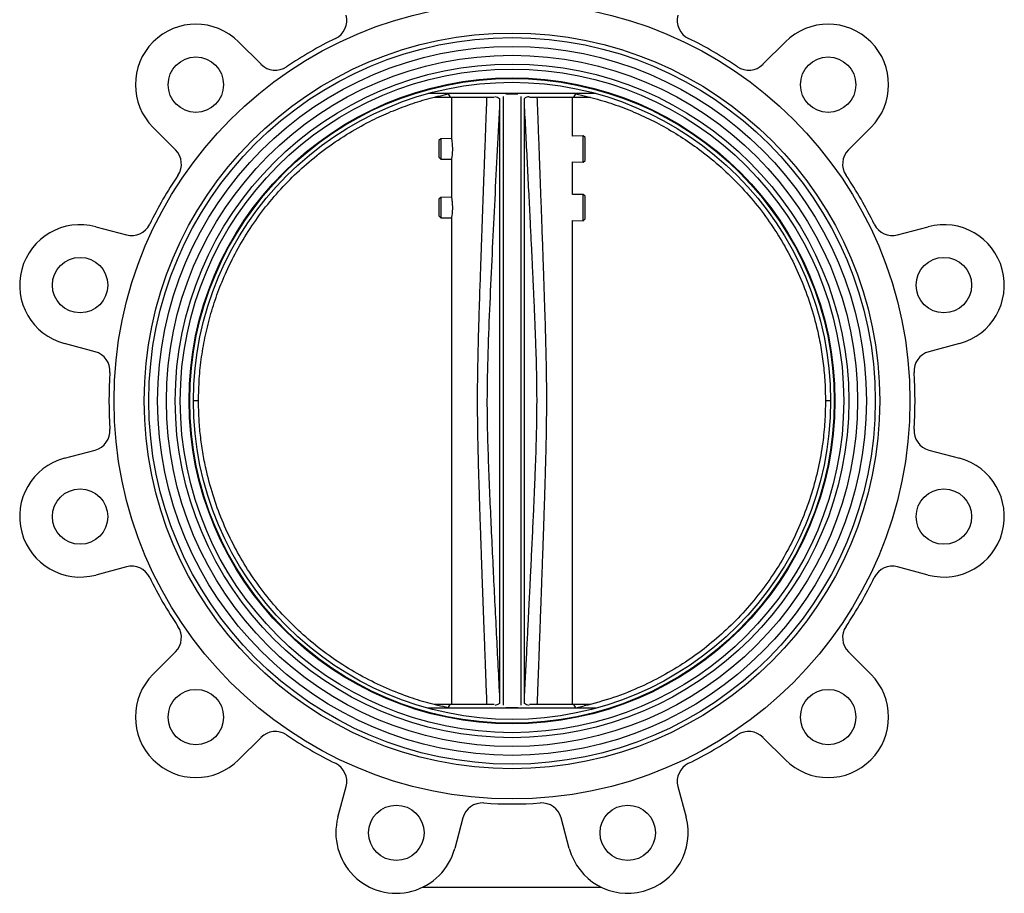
# Model space of a CAD drawing. Header units: millimetres. Extents: x 474 to 2197, y 77 to 1503.
# Tile 24 of 25: x 1806 to 2197, y 465 to 812. Entities that reach past the tile are written whole.
import ezdxf

# ---------------------------------------------------------------- set-up
doc = ezdxf.new("R2010")
doc.units = ezdxf.units.MM

msp = doc.modelspace()

# ---------------------------------------------------------------- linework, layer by layer
at = {"color": 7, "linetype": 'Continuous', "lineweight": 25}
for p, q in [((1893.33, 803.03), (1902.22, 794.14)), ((2101.51, 794.14), (2110.41, 803.03)), ((2035.12, 782.55), (1968.62, 782.55)), ((1976.5, 782.55), (1976.52, 782.38)), ((1976.52, 782.38), (1977.37, 781.05)), ((2026.36, 781.05), (2027.23, 782.42)), ((2027.23, 782.42), (2027.25, 782.55)), ((2027.23, 782.42), (2030.52, 781.65)), ((1971, 781.05), (1977.37, 781.05)), ((1977.37, 781.05), (1994.85, 781.05)), ((1977.87, 781.05), (1977.87, 764.65)), ((1996.87, 780.61), (1996.87, 540.48)), ((1998.37, 781.3), (1998.37, 539.79)), ((2005.37, 781.3), (2005.37, 539.79)), ((2006.87, 540.48), (2006.87, 780.61)), ((2008.88, 781.05), (2026.36, 781.05)), ((2025.87, 765.67), (2025.87, 781.05)), ((2026.36, 781.05), (2032.97, 781.05)), ((1868.28, 760.2), (1859.38, 769.09)), ((2144.35, 769.09), (2135.46, 760.2)), ((1973.57, 764.56), (1972.87, 763.85)), ((1972.87, 763.85), (1972.87, 757.25)), ((1977.87, 764.65), (1973.57, 764.56)), ((1973.57, 764.56), (1973.57, 756.53)), ((2030.17, 765.76), (2025.87, 765.67)), ((2030.87, 765.07), (2030.17, 765.76)), ((2030.17, 765.72), (2030.17, 765.76)), ((2030.17, 755.34), (2030.17, 765.72)), ((2030.87, 760.01), (2030.87, 765.07)), ((2030.87, 756.02), (2030.87, 760.01)), ((1972.87, 757.25), (1973.57, 756.53)), ((1973.57, 756.53), (1977.87, 756.44)), ((1977.87, 756.44), (1977.87, 741.38)), ((2025.87, 755.43), (2030.17, 755.34)), ((2025.87, 742.4), (2025.87, 755.43)), ((2030.17, 755.34), (2030.87, 756.02)), ((1973.57, 741.29), (1972.87, 740.58)), ((1972.87, 740.58), (1972.87, 733.98)), ((1977.87, 741.38), (1973.57, 741.29)), ((1973.57, 741.29), (1973.57, 736.69)), ((2030.17, 742.49), (2025.87, 742.4)), ((2030.87, 741.8), (2030.17, 742.49)), ((2030.17, 736.51), (2030.17, 742.49)), ((2030.87, 732.75), (2030.87, 741.8)), ((1973.57, 736.69), (1973.57, 733.26)), ((2030.17, 732.07), (2030.17, 736.51)), ((1972.87, 733.98), (1973.57, 733.26)), ((1973.57, 733.26), (1977.87, 733.17)), ((1977.87, 733.17), (1977.87, 540.05)), ((2025.87, 732.16), (2030.17, 732.07)), ((2025.87, 540.05), (2025.87, 732.16)), ((2030.17, 732.07), (2030.87, 732.75)), ((1836.63, 729.67), (1848.77, 726.41)), ((2154.96, 726.41), (2167.11, 729.67)), ((1836.35, 680.05), (1824.2, 683.31)), ((2179.53, 683.31), (2167.38, 680.05)), ((1877.42, 660.55), (1875.42, 660.55)), ((2128.32, 660.55), (2126.32, 660.55)), ((1824.2, 637.79), (1836.35, 641.04)), ((2167.38, 641.04), (2179.53, 637.79)), ((1848.77, 594.68), (1836.63, 591.42)), ((2167.11, 591.42), (2154.96, 594.68)), ((1859.38, 552.01), (1868.28, 560.9)), ((2135.46, 560.9), (2144.35, 552.01)), ((1977.37, 540.05), (1971.01, 540.05)), ((1976.52, 538.71), (1977.37, 540.05)), ((1994.85, 540.05), (1977.37, 540.05)), ((2026.36, 540.05), (2008.88, 540.05)), ((2027.23, 538.68), (2026.36, 540.05)), ((2032.97, 540.05), (2026.36, 540.05)), ((2035.12, 538.55), (1968.62, 538.55)), ((1976.52, 538.71), (1976.51, 538.55)), ((2027.23, 538.68), (2030.52, 539.44)), ((2027.24, 538.55), (2027.23, 538.68)), ((1902.22, 526.96), (1893.33, 518.06)), ((2110.41, 518.06), (2101.51, 526.96)), ((1932.74, 495.31), (1936, 507.45)), ((2067.73, 507.45), (2070.99, 495.31)), ((1982.36, 495.03), (1979.11, 482.88)), ((2024.62, 482.88), (2021.37, 495.03)), ((1966.42, 467.52), (2037.31, 467.52))]:
    msp.add_line(p, q, dxfattribs=at)
for centre, radius in [((2001.87, 660.55), 158), ((2001.87, 660.55), 146), ((2001.87, 660.55), 144.2), ((2001.87, 660.55), 140.7), ((2001.87, 660.55), 137.2), ((1876.35, 786.06), 11), ((2001.87, 660.55), 133.7), ((2127.38, 786.06), 11), ((2001.87, 660.55), 131.7), ((2001.87, 660.55), 128.2), ((2001.87, 660.55), 127.95), ((2001.87, 660.55), 126.45), ((1830.41, 706.49), 11), ((2173.32, 706.49), 11), ((1830.41, 614.61), 11), ((2173.32, 614.61), 11), ((1876.35, 535.04), 11), ((2127.38, 535.04), 11), ((1955.93, 489.1), 11), ((2047.81, 489.1), 11)]:
    msp.add_circle(centre, radius, dxfattribs=at)
for centre, radius, start, end in [((1928.27, 811.57), 8, 295.9806, 15), ((2075.46, 811.57), 8, 165, 244.0194), ((1876.35, 786.06), 24, 45, 225), ((2127.38, 786.06), 24, 315, 135), ((2001.87, 660.55), 160, 115.9806, 124.0194), ((2001.87, 660.55), 160, 55.9806, 64.0194), ((1907.87, 799.79), 8, 225, 304.0194), ((2095.86, 799.79), 8, 235.9806, 315), ((1862.62, 754.54), 8, 325.9806, 45), ((2141.11, 754.54), 8, 135, 214.0194), ((2001.87, 660.55), 160, 145.9806, 154.0194), ((2001.87, 660.55), 160, 25.9806, 34.0194), ((1830.41, 706.49), 24, 75, 255), ((1850.84, 734.14), 8, 255, 334.0194), ((2152.89, 734.14), 8, 205.9806, 285), ((2173.32, 706.49), 24, 285, 105), ((1834.28, 672.32), 8, 355.9806, 75), ((2169.45, 672.32), 8, 105, 184.0194), ((2001.87, 660.55), 160, 175.9806, 184.0194), ((2001.87, 660.55), 160, 355.9806, 4.0194), ((1834.28, 648.77), 8, 285, 4.0194), ((2169.45, 648.77), 8, 175.9806, 255), ((1830.41, 614.61), 24, 105, 285), ((2173.32, 614.61), 24, 255, 75), ((1850.84, 586.95), 8, 25.9806, 105), ((2152.89, 586.95), 8, 75, 154.0194), ((2001.87, 660.55), 160, 205.9806, 214.0194), ((2001.87, 660.55), 160, 325.9806, 334.0194), ((1862.62, 566.56), 8, 315, 34.0194), ((2141.11, 566.56), 8, 145.9806, 225), ((1876.35, 535.04), 24, 135, 315), ((2127.38, 535.04), 24, 225, 45), ((1907.87, 521.3), 8, 55.9806, 135), ((2001.87, 660.55), 160, 235.9806, 244.0194), ((2001.87, 660.55), 160, 295.9806, 304.0194), ((2095.86, 521.3), 8, 45, 124.0194), ((1928.27, 509.52), 8, 345, 64.0194), ((2075.46, 509.52), 8, 115.9806, 195), ((1990.09, 492.96), 8, 85.9806, 165), ((2001.87, 660.55), 160, 265.9806, 274.0194), ((2013.64, 492.96), 8, 15, 94.0194), ((1955.93, 489.1), 24, 165, 345), ((2047.81, 489.1), 24, 195, 15)]:
    msp.add_arc(centre, radius, start, end, dxfattribs=at)
for points, knots in [([(1877.42, 660.55), (1877.48, 663.46), (1877.59, 669.31), (1878.55, 678.04), (1880.08, 686.69), (1882.24, 695.25), (1885.03, 703.71), (1888.6, 712.42), (1893.06, 721.25), (1898.52, 730.15), (1904.79, 738.66), (1911.74, 746.58), (1919.28, 753.84), (1927.38, 760.43), (1936.11, 766.39), (1944.67, 771.21), (1952.86, 775.04), (1960.52, 778.02), (1968.42, 780.54), (1973.81, 781.77), (1976.52, 782.39)], [0, 0, 0, 0, 0.051488, 0.103232, 0.15472, 0.206465, 0.259007, 0.311823, 0.372471, 0.433539, 0.495936, 0.558792, 0.619441, 0.680511, 0.742909, 0.805765, 0.853791, 0.902347, 0.950903, 1, 1, 1, 1]), ([(2004.23, 782.35), (2004.11, 782.35), (2003.87, 782.35), (2003.26, 782.35), (2002.62, 782.35), (2002.18, 782.35), (2001.81, 782.35), (2001.41, 782.35), (2000.94, 782.35), (2000.11, 782.35), (1999.64, 782.35), (1999.44, 782.35), (1999.43, 782.35)], [0, 0, 0, 0, 0.168316, 0.3502, 0.426327, 0.467051, 0.508143, 0.543705, 0.594812, 0.688097, 0.981973, 1, 1, 1, 1]), ([(1995.05, 781.41), (1995.42, 781.32), (1996.33, 781.11), (1996.67, 780.79), (1996.87, 780.61)], [0, 0, 0, 0, 0.40617, 1, 1, 1, 1]), ([(2006.87, 780.61), (2007.1, 780.83), (2007.44, 781.14), (2008.39, 781.34), (2008.69, 781.4)], [0, 0, 0, 0, 0.695951, 1, 1, 1, 1]), ([(2030.52, 781.65), (2033.34, 780.93), (2039, 779.46), (2047.26, 776.53), (2055.31, 773.05), (2063.14, 768.98), (2070.73, 764.34), (2078.38, 758.86), (2085.95, 752.49), (2093.36, 745.13), (2100.2, 737.07), (2106.32, 728.48), (2111.65, 719.47), (2116.2, 710.07), (2119.99, 700.2), (2122.64, 691.02), (2124.4, 682.72), (2125.49, 675.41), (2126.19, 668), (2126.27, 663.04), (2126.32, 660.55)], [0, 0, 0, 0, 0.05249, 0.105242, 0.157732, 0.210483, 0.264046, 0.317887, 0.37979, 0.442124, 0.505813, 0.569971, 0.63186, 0.694179, 0.757853, 0.821996, 0.866103, 0.910602, 0.955101, 1, 1, 1, 1]), ([(1996.87, 777.32), (1996.53, 770.74), (1995.86, 757.66), (1994.88, 738.16), (1993.93, 718.71), (1993.02, 699.3), (1992.22, 679.88), (1991.84, 662.65), (1992.06, 647.57), (1992.5, 634.57), (1993.04, 621.52), (1993.64, 608.4), (1994.27, 595.44), (1994.9, 582.54), (1995.55, 569.7), (1996.2, 556.74), (1996.65, 548.1), (1996.87, 543.78)], [0, 0, 0, 0, 0.084495, 0.168151, 0.250551, 0.334382, 0.417553, 0.499998, 0.555494, 0.610946, 0.66693, 0.723186, 0.779448, 0.833478, 0.888949, 0.944462, 1, 1, 1, 1]), ([(2006.87, 543.78), (2007.04, 547.2), (2007.38, 553.79), (2007.86, 563.24), (2008.29, 571.86), (2008.67, 579.47), (2009.01, 586.16), (2009.29, 591.95), (2009.55, 597.18), (2009.78, 602.11), (2010.02, 606.99), (2010.25, 611.89), (2010.53, 618), (2010.84, 625.05), (2011.15, 632.61), (2011.39, 639.1), (2011.56, 644.64), (2011.68, 649.61), (2011.76, 654.31), (2011.8, 659.06), (2011.79, 663.98), (2011.73, 669.19), (2011.61, 674.62), (2011.44, 680.4), (2011.21, 686.78), (2010.97, 692.8), (2010.73, 698.46), (2010.5, 703.61), (2010.24, 709.4), (2009.93, 715.99), (2009.57, 723.5), (2009.13, 732.49), (2008.61, 742.81), (2008.04, 754.17), (2007.46, 765.73), (2007.06, 773.45), (2006.87, 777.32)], [0, 0, 0, 0, 0.044033, 0.0846, 0.121533, 0.154737, 0.182428, 0.207438, 0.229206, 0.24963, 0.27077, 0.291811, 0.312626, 0.349316, 0.382403, 0.409661, 0.432753, 0.453479, 0.473431, 0.493039, 0.51445, 0.536527, 0.559908, 0.584168, 0.610739, 0.641795, 0.661528, 0.68341, 0.70795, 0.735968, 0.768104, 0.804347, 0.851516, 0.900764, 0.950288, 1, 1, 1, 1]), ([(1977.87, 764.5), (1977.87, 764.51), (1977.86, 764.57), (1977.92, 764.21), (1978.03, 763.46), (1978.14, 762.35), (1978.2, 761.31), (1978.21, 760.26), (1978.18, 759.21), (1978.07, 758.02), (1977.96, 757.12), (1977.87, 756.6), (1977.87, 756.6), (1977.87, 756.6)], [0, 0, 0, 0, 0.034898, 0.140721, 0.247041, 0.354646, 0.462357, 0.500235, 0.606586, 0.712901, 0.820149, 0.928025, 1, 1, 1, 1]), ([(1977.87, 741.23), (1977.87, 741.24), (1977.86, 741.3), (1977.92, 740.94), (1978.03, 740.19), (1978.14, 739.08), (1978.2, 738.04), (1978.21, 736.99), (1978.18, 735.94), (1978.07, 734.74), (1977.96, 733.85), (1977.87, 733.33), (1977.87, 733.33), (1977.87, 733.33)], [0, 0, 0, 0, 0.0348976, 0.1407211, 0.2470406, 0.3546461, 0.4623574, 0.500235, 0.6065863, 0.7129015, 0.8201494, 0.9280251, 1, 1, 1, 1]), ([(1976.52, 538.71), (1973.81, 539.33), (1968.37, 540.57), (1959.78, 543.31), (1950.77, 546.91), (1941.43, 551.59), (1932.41, 557.1), (1923.92, 563.34), (1916.03, 570.23), (1908.77, 577.74), (1902.08, 585.92), (1896.13, 594.63), (1890.98, 603.74), (1886.61, 613.22), (1883.01, 623.16), (1880.58, 632.2), (1879.04, 640.15), (1878.11, 646.88), (1877.53, 653.7), (1877.45, 658.26), (1877.42, 660.55)], [0, 0, 0, 0, 0.049109, 0.09844, 0.159111, 0.220202, 0.282622, 0.345501, 0.40617, 0.467259, 0.529678, 0.592556, 0.653213, 0.714291, 0.776698, 0.839564, 0.879372, 0.91948, 0.959588, 1, 1, 1, 1]), ([(2126.32, 660.55), (2126.26, 657.79), (2126.16, 652.26), (2125.23, 643.34), (2123.56, 633.81), (2120.89, 623.72), (2117.35, 613.76), (2112.98, 604.17), (2107.85, 595.04), (2102, 586.4), (2095.36, 578.18), (2088.06, 570.57), (2080.2, 563.66), (2071.82, 557.44), (2062.83, 551.88), (2052.93, 546.88), (2042.16, 542.54), (2034.41, 540.48), (2030.52, 539.44)], [0, 0, 0, 0, 0.049662, 0.099544, 0.161428, 0.223742, 0.287411, 0.351548, 0.413431, 0.475745, 0.539412, 0.603548, 0.665438, 0.727757, 0.79143, 0.855572, 0.927448, 1, 1, 1, 1]), ([(1996.87, 540.48), (1996.63, 540.27), (1996.29, 539.96), (1995.34, 539.75), (1995.05, 539.69)], [0, 0, 0, 0, 0.695951, 1, 1, 1, 1]), ([(2008.68, 539.69), (2008.31, 539.78), (2007.4, 539.99), (2007.06, 540.3), (2006.87, 540.48)], [0, 0, 0, 0, 0.40617, 1, 1, 1, 1]), ([(2004.23, 538.75), (2004.11, 538.75), (2003.87, 538.75), (2003.26, 538.75), (2002.62, 538.75), (2002.18, 538.75), (2001.81, 538.75), (2001.41, 538.75), (2000.94, 538.75), (2000.11, 538.75), (1999.64, 538.75), (1999.44, 538.75), (1999.43, 538.75)], [0, 0, 0, 0, 0.168316, 0.3502, 0.426327, 0.467051, 0.508143, 0.543705, 0.594812, 0.688097, 0.981973, 1, 1, 1, 1])]:
    msp.add_open_spline(points, degree=3, knots=knots, dxfattribs=at)
at = {"color": 8, "linetype": 'Continuous', "lineweight": 25}
for points, knots in [([(1991.94, 540.05), (1991.89, 541.52), (1991.76, 544.86), (1991.56, 550.16), (1991.34, 556.07), (1991.13, 561.7), (1990.95, 566.76), (1990.72, 573.01), (1990.43, 580.83), (1990.1, 589.75), (1989.82, 597.55), (1989.6, 604.04), (1989.39, 610.11), (1989.18, 616.25), (1988.98, 622.5), (1988.79, 628.54), (1988.62, 634.26), (1988.48, 639.83), (1988.36, 645.21), (1988.26, 651.03), (1988.2, 657.39), (1988.2, 664.49), (1988.27, 670.46), (1988.35, 675.39), (1988.44, 679.35), (1988.54, 683.66), (1988.67, 688.51), (1988.81, 693.41), (1988.97, 698.33), (1989.12, 703.19), (1989.31, 708.66), (1989.52, 714.9), (1989.74, 721.26), (1989.97, 727.58), (1990.18, 733.57), (1990.42, 740.1), (1990.68, 747.26), (1990.96, 754.83), (1991.28, 763.43), (1991.61, 772.1), (1991.84, 778.31), (1991.94, 781.05)], [0, 0, 0, 0, 0.01835, 0.041532, 0.066039, 0.09187, 0.111698, 0.128982, 0.169713, 0.209067, 0.240004, 0.266911, 0.289787, 0.315595, 0.343321, 0.367575, 0.390814, 0.41457, 0.436901, 0.457779, 0.486901, 0.516029, 0.546091, 0.561192, 0.577436, 0.595246, 0.614847, 0.63786, 0.656194, 0.676068, 0.698424, 0.72431, 0.753725, 0.777573, 0.80297, 0.828357, 0.85882, 0.892151, 0.922645, 0.965916, 1, 1, 1, 1]), ([(2011.79, 781.05), (2011.9, 778.13), (2012.14, 771.62), (2012.44, 763.6), (2012.7, 756.58), (2012.9, 751.22), (2013.1, 745.72), (2013.26, 741.34), (2013.38, 738.15), (2013.46, 735.97), (2013.53, 734.06), (2013.59, 732.42), (2013.64, 731.05), (2013.68, 729.83), (2013.78, 727.18), (2013.92, 723.2), (2014.13, 717.22), (2014.34, 711.05), (2014.56, 704.72), (2014.74, 699.13), (2014.9, 694.13), (2015.06, 688.6), (2015.22, 682.64), (2015.37, 676.15), (2015.47, 670.18), (2015.53, 664.47), (2015.53, 659.04), (2015.5, 653.73), (2015.43, 648.37), (2015.32, 642.54), (2015.18, 636.91), (2015.03, 631.42), (2014.87, 626.16), (2014.69, 620.48), (2014.51, 615.05), (2014.31, 609.13), (2014.08, 602.28), (2013.86, 596.19), (2013.7, 591.81), (2013.62, 589.59), (2013.55, 587.67), (2013.5, 586.16), (2013.45, 584.89), (2013.4, 583.35), (2013.31, 580.91), (2013.18, 577.4), (2013, 572.65), (2012.81, 567.34), (2012.61, 561.93), (2012.36, 555.36), (2012.09, 548.11), (2011.88, 542.54), (2011.79, 540.05)], [0, 0, 0, 0, 0.036363, 0.081016, 0.099867, 0.123796, 0.147737, 0.16824, 0.178412, 0.187461, 0.195387, 0.202191, 0.207872, 0.212429, 0.217412, 0.240801, 0.262013, 0.291813, 0.317607, 0.340864, 0.36135, 0.379849, 0.409732, 0.435575, 0.460565, 0.484024, 0.506635, 0.52807, 0.550068, 0.57333, 0.600627, 0.620165, 0.641661, 0.666089, 0.690902, 0.709223, 0.7398, 0.776127, 0.785072, 0.794307, 0.803832, 0.808925, 0.813182, 0.819571, 0.828091, 0.8436, 0.863288, 0.887154, 0.90971, 0.930645, 0.968946, 1, 1, 1, 1])]:
    msp.add_open_spline(points, degree=3, knots=knots, dxfattribs=at)

doc.saveas('drawing.dxf')
